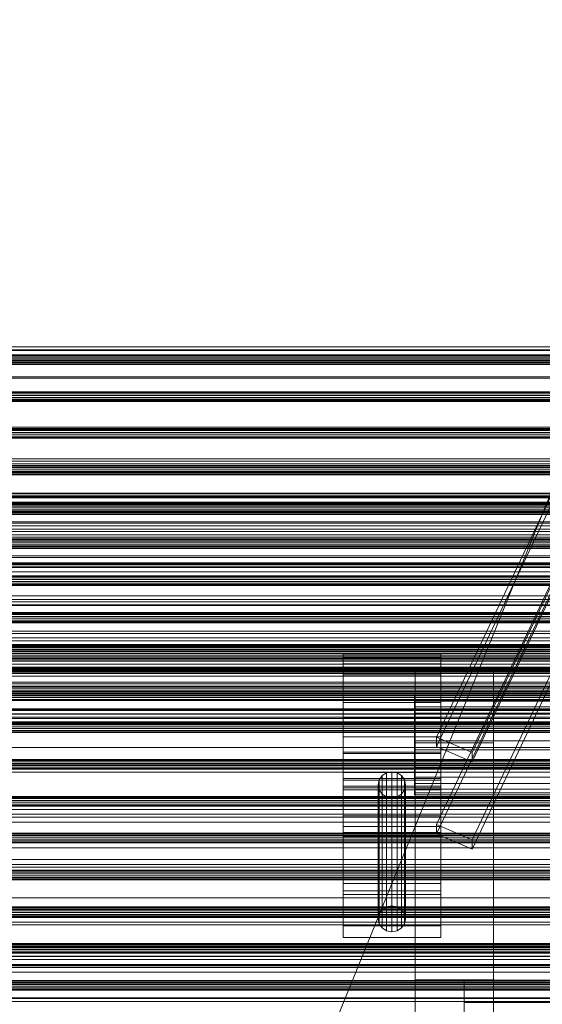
# Model space of a CAD drawing. Header units: millimetres. Extents: x -2233 to 65662, y -50530 to 6847.
# Tile 249 of 256: x -652 to -385, y -32883 to -32379. Entities that reach past the tile are written whole.
import ezdxf

# ---------------------------------------------------------------- set-up
doc = ezdxf.new("R2010")
doc.units = ezdxf.units.MM
for name, color, linetype, lineweight in [('frontal_C02', 7, 'Continuous', 0), ('frontal_C03', 7, 'Continuous', 0), ('frontal_C03-dry', 7, 'Continuous', 0), ('frontal_dosificador', 7, 'Continuous', 0), ('frontal_tolva', 7, 'Continuous', 0)]:
    doc.layers.add(name, color=color, linetype=linetype, lineweight=lineweight)

msp = doc.modelspace()

# ---------------------------------------------------------------- linework, layer by layer
at = {"layer": 'frontal_C02'}
for p, q in [((-439.114, -32745.966), (-299.114, -32450.056)), ((-439.114, -32750.735), (-299.114, -32454.825)), ((-280.886, -32457.913), (-420.886, -32753.824)), ((-420.886, -32758.593), (-280.886, -32462.682)), ((-439.114, -32790.674), (-299.114, -32494.763)), ((-439.114, -32795.443), (-299.114, -32499.532)), ((-280.886, -32502.621), (-420.886, -32798.531)), ((-420.886, -32803.3), (-280.886, -32507.39)), ((-487, -32708.371), (-487, -32703.19)), ((-487, -32703.19), (-487, -32705.136)), ((-437, -32703.19), (-487, -32703.19)), ((-487, -32705.136), (-487, -32713.912)), ((-437, -32705.136), (-487, -32705.136)), ((-437, -32705.136), (-437, -32703.19)), ((-437, -32703.19), (-437, -32708.371)), ((-437, -32713.912), (-437, -32705.136)), ((-487, -32719.889), (-487, -32708.371)), ((-437, -32708.371), (-487, -32708.371)), ((-410, -32710.669), (-450, -32710.669)), ((-450, -32710.669), (-450, -32748.851)), ((-450, -32870.127), (-450, -32710.669)), ((-437, -32708.371), (-437, -32719.889)), ((-410, -32748.851), (-410, -32710.669)), ((-410, -32710.669), (-410, -32870.127)), ((-487, -32713.912), (-487, -32728.182)), ((-437, -32713.912), (-487, -32713.912)), ((-437, -32728.182), (-437, -32713.912)), ((-487, -32735.992), (-487, -32719.889)), ((-437, -32719.889), (-487, -32719.889)), ((-437, -32719.889), (-437, -32735.992)), ((-450.5, -32727.414), (-450.5, -32724.603)), ((-450.5, -32724.603), (-450.5, -32725.659)), ((-342.5, -32724.603), (-450.5, -32724.603)), ((-450.5, -32725.659), (-450.5, -32730.42)), ((-342.5, -32725.659), (-450.5, -32725.659)), ((-487, -32728.182), (-487, -32745.773)), ((-437, -32728.182), (-487, -32728.182)), ((-450.5, -32733.663), (-450.5, -32727.414)), ((-342.5, -32727.414), (-450.5, -32727.414)), ((-450.5, -32730.42), (-450.5, -32738.163)), ((-342.5, -32730.42), (-450.5, -32730.42)), ((-437, -32745.773), (-437, -32728.182)), ((-487, -32754.227), (-487, -32735.992)), ((-487, -32735.992), (-437, -32735.992)), ((-450.5, -32742.4), (-450.5, -32733.663)), ((-342.5, -32733.663), (-450.5, -32733.663)), ((-437, -32735.992), (-437, -32754.227)), ((-450.5, -32738.163), (-450.5, -32747.707)), ((-342.5, -32738.163), (-450.5, -32738.163)), ((-487, -32745.773), (-487, -32764.008)), ((-437, -32745.773), (-487, -32745.773)), ((-450.5, -32752.293), (-450.5, -32742.4)), ((-450.5, -32742.4), (-342.5, -32742.4)), ((-420.886, -32753.824), (-439.114, -32745.966)), ((-439.114, -32745.966), (-439.114, -32750.735)), ((-437, -32764.008), (-437, -32745.773)), ((-450.5, -32747.707), (-450.5, -32757.6)), ((-342.5, -32747.707), (-450.5, -32747.707)), ((-450, -32748.851), (-410, -32748.851)), ((-450, -32908.309), (-450, -32748.851)), ((-439.114, -32750.735), (-420.886, -32758.593)), ((-410, -32908.309), (-410, -32748.851)), ((-487, -32828.117), (-487, -32753.604)), ((-487, -32753.604), (-437, -32753.604)), ((-487, -32767.922), (-487, -32753.604)), ((-487, -32771.818), (-487, -32754.227)), ((-437, -32754.227), (-487, -32754.227)), ((-450.5, -32761.837), (-450.5, -32752.293)), ((-342.5, -32752.293), (-450.5, -32752.293)), ((-437, -32753.604), (-437, -32828.117)), ((-437, -32753.604), (-437, -32767.922)), ((-437, -32754.227), (-437, -32771.818)), ((-420.886, -32758.593), (-420.886, -32753.824)), ((-450.5, -32757.6), (-450.5, -32766.337)), ((-342.5, -32757.6), (-450.5, -32757.6)), ((-450.5, -32769.58), (-450.5, -32761.837)), ((-342.5, -32761.837), (-450.5, -32761.837)), ((-487, -32764.008), (-487, -32780.111)), ((-437, -32764.008), (-487, -32764.008)), ((-466.95, -32765.574), (-468.467, -32767.742)), ((-464.679, -32764.126), (-466.95, -32765.574)), ((-466.95, -32834.126), (-466.95, -32765.574)), ((-462, -32763.617), (-464.679, -32764.126)), ((-464.679, -32832.678), (-464.679, -32764.126)), ((-459.321, -32764.126), (-462, -32763.617)), ((-462, -32832.169), (-462, -32763.617)), ((-457.05, -32765.574), (-459.321, -32764.126)), ((-459.321, -32832.678), (-459.321, -32764.126)), ((-455.533, -32767.742), (-457.05, -32765.574)), ((-457.05, -32834.126), (-457.05, -32765.574)), ((-450.5, -32766.337), (-450.5, -32772.586)), ((-342.5, -32766.337), (-450.5, -32766.337)), ((-437, -32780.111), (-437, -32764.008)), ((-487, -32820.734), (-487, -32767.085)), ((-487, -32767.085), (-437, -32767.085)), ((-487, -32772.812), (-487, -32767.085)), ((-437, -32767.922), (-487, -32767.922)), ((-487, -32767.922), (-487, -32842.435)), ((-487, -32824.552), (-487, -32770.903)), ((-487, -32770.903), (-437, -32770.903)), ((-487, -32794.767), (-487, -32770.903)), ((-487, -32786.088), (-487, -32771.818)), ((-437, -32771.818), (-487, -32771.818)), ((-468.467, -32767.742), (-469, -32770.299)), ((-469, -32770.299), (-468.467, -32772.856)), ((-469, -32838.851), (-469, -32770.299)), ((-468.467, -32836.294), (-468.467, -32767.742)), ((-455, -32770.299), (-455.533, -32767.742)), ((-455.533, -32836.294), (-455.533, -32767.742)), ((-455.533, -32772.856), (-455, -32770.299)), ((-455, -32770.299), (-455, -32838.851)), ((-450.5, -32774.341), (-450.5, -32769.58)), ((-342.5, -32769.58), (-450.5, -32769.58)), ((-437, -32767.085), (-437, -32820.734)), ((-437, -32767.085), (-437, -32772.812)), ((-437, -32842.435), (-437, -32767.922)), ((-437, -32770.903), (-437, -32824.552)), ((-437, -32770.903), (-437, -32794.767)), ((-437, -32771.818), (-437, -32786.088)), ((-437, -32772.812), (-487, -32772.812)), ((-487, -32772.812), (-487, -32826.461)), ((-468.467, -32772.856), (-466.95, -32775.024)), ((-468.467, -32841.408), (-468.467, -32772.856)), ((-466.95, -32775.024), (-464.679, -32776.472)), ((-466.95, -32843.576), (-466.95, -32775.024)), ((-464.679, -32776.472), (-462, -32776.981)), ((-464.679, -32845.024), (-464.679, -32776.472)), ((-462, -32776.981), (-459.321, -32776.472)), ((-462, -32845.533), (-462, -32776.981)), ((-459.321, -32776.472), (-457.05, -32775.024)), ((-459.321, -32845.024), (-459.321, -32776.472)), ((-457.05, -32775.024), (-455.533, -32772.856)), ((-457.05, -32843.576), (-457.05, -32775.024)), ((-455.533, -32841.408), (-455.533, -32772.856)), ((-450.5, -32772.586), (-450.5, -32775.397)), ((-342.5, -32772.586), (-450.5, -32772.586)), ((-450.5, -32775.397), (-450.5, -32774.341)), ((-342.5, -32774.341), (-450.5, -32774.341)), ((-342.5, -32775.397), (-450.5, -32775.397)), ((-437, -32826.461), (-437, -32772.812)), ((-487, -32780.111), (-487, -32791.629)), ((-437, -32780.111), (-487, -32780.111)), ((-437, -32791.629), (-437, -32780.111)), ((-487, -32794.864), (-487, -32786.088)), ((-437, -32786.088), (-487, -32786.088)), ((-437, -32786.088), (-437, -32794.864)), ((-487, -32791.629), (-487, -32796.81)), ((-437, -32791.629), (-487, -32791.629)), ((-420.886, -32798.531), (-439.114, -32790.674)), ((-439.114, -32790.674), (-439.114, -32795.443)), ((-437, -32796.81), (-437, -32791.629)), ((-437, -32794.767), (-487, -32794.767)), ((-487, -32794.767), (-487, -32848.416)), ((-487, -32796.81), (-487, -32794.864)), ((-437, -32794.864), (-487, -32794.864)), ((-437, -32796.81), (-487, -32796.81)), ((-439.114, -32795.443), (-420.886, -32803.3)), ((-437, -32848.416), (-437, -32794.767)), ((-437, -32794.864), (-437, -32796.81)), ((-420.886, -32803.3), (-420.886, -32798.531)), ((-437, -32820.734), (-487, -32820.734)), ((-487, -32820.734), (-487, -32826.461)), ((-437, -32826.461), (-437, -32820.734)), ((-437, -32824.552), (-487, -32824.552)), ((-487, -32824.552), (-487, -32848.416)), ((-487, -32826.461), (-437, -32826.461)), ((-437, -32848.416), (-437, -32824.552)), ((-437, -32828.117), (-487, -32828.117)), ((-487, -32828.117), (-487, -32842.435)), ((-464.679, -32832.678), (-462, -32832.169)), ((-462, -32832.169), (-459.321, -32832.678)), ((-437, -32842.435), (-437, -32828.117)), ((-469, -32838.851), (-468.467, -32836.294)), ((-468.467, -32836.294), (-466.95, -32834.126)), ((-466.95, -32834.126), (-464.679, -32832.678)), ((-459.321, -32832.678), (-457.05, -32834.126)), ((-457.05, -32834.126), (-455.533, -32836.294)), ((-455.533, -32836.294), (-455, -32838.851)), ((-487, -32842.435), (-437, -32842.435)), ((-468.467, -32841.408), (-469, -32838.851)), ((-466.95, -32843.576), (-468.467, -32841.408)), ((-455.533, -32841.408), (-457.05, -32843.576)), ((-455, -32838.851), (-455.533, -32841.408)), ((-464.679, -32845.024), (-466.95, -32843.576)), ((-462, -32845.533), (-464.679, -32845.024)), ((-459.321, -32845.024), (-462, -32845.533)), ((-457.05, -32843.576), (-459.321, -32845.024)), ((-487, -32848.416), (-437, -32848.416)), ((-410, -32870.127), (-450, -32870.127)), ((-450, -32870.127), (-450, -32908.309)), ((-450, -32971.464), (-450, -32870.127)), ((-425, -32885.412), (-425, -32870.271)), ((-425, -32870.271), (425, -32870.271)), ((-425, -32881.725), (-425, -32870.271)), ((-410, -32908.309), (-410, -32870.127)), ((-410, -32870.127), (-410, -32971.464)), ((425, -32881.725), (-425, -32881.725)), ((-425, -32881.725), (-425, -32896.866))]:
    msp.add_line(p, q, dxfattribs=at)
at = {"layer": 'frontal_C03'}
for p, q in [((1250, -32546.002), (-1250, -32546.002)), ((1250, -32547.682), (-1250, -32547.682)), ((1250, -32547.935), (-1250, -32547.935)), ((1250, -32550.258), (-1250, -32550.258)), ((1250, -32550.644), (-1250, -32550.644)), ((1250, -32551.31), (-1250, -32551.31)), ((-1250, -32552.243), (1250, -32552.243)), ((1250, -32552.91), (-1250, -32552.91)), ((1250, -32553.184), (-1250, -32553.184)), ((1250, -32553.405), (-1250, -32553.405)), ((1250, -32554.117), (-1250, -32554.117)), ((1250, -32554.783), (-1250, -32554.783)), ((1250, -32555.169), (-1250, -32555.169)), ((1250, -32561.484), (-1250, -32561.484)), ((1250, -32562.203), (-1250, -32562.203)), ((1250, -32569.092), (-1250, -32569.092)), ((1250, -32569.478), (-1250, -32569.478)), ((1250, -32570.144), (-1250, -32570.144)), ((-1250, -32571.077), (1250, -32571.077)), ((1250, -32572.018), (-1250, -32572.018)), ((1250, -32572.951), (-1250, -32572.951)), ((1250, -32573.076), (-1250, -32573.076)), ((1250, -32573.616), (-1250, -32573.616)), ((1250, -32573.991), (-1250, -32573.991)), ((1250, -32574.003), (-1250, -32574.003)), ((1250, -32587.24), (-1250, -32587.24)), ((1250, -32587.926), (-1250, -32587.926)), ((1250, -32588.312), (-1250, -32588.312)), ((1250, -32588.315), (-1250, -32588.315)), ((1250, -32588.978), (-1250, -32588.978)), ((-1250, -32589.91), (1250, -32589.91)), ((1250, -32590.852), (-1250, -32590.852)), ((1250, -32591.784), (-1250, -32591.784)), ((1250, -32592.45), (-1250, -32592.45)), ((1250, -32592.837), (-1250, -32592.837)), ((1250, -32603.431), (-1250, -32603.431)), ((1250, -32604.626), (-1250, -32604.626)), ((1250, -32606.76), (-1250, -32606.76)), ((1250, -32607.146), (-1250, -32607.146)), ((1250, -32607.812), (-1250, -32607.812)), ((-1250, -32608.744), (1250, -32608.744)), ((1250, -32609.686), (-1250, -32609.686)), ((1250, -32610.618), (-1250, -32610.618)), ((1250, -32611.284), (-1250, -32611.284)), ((1250, -32611.67), (-1250, -32611.67)), ((1495, -32621.148), (-1495, -32621.148)), ((1495, -32621.34), (-1495, -32621.34)), ((1495, -32622.8), (-1495, -32622.8)), ((1495, -32623.359), (-1495, -32623.359)), ((1250, -32621.028), (-1250, -32621.028)), ((-1250, -32622.296), (1250, -32622.296)), ((1250, -32625.594), (-1250, -32625.594)), ((1495, -32626.137), (-1495, -32626.137)), ((1495, -32627.007), (-1495, -32627.007)), ((1495, -32630.83), (-1495, -32630.83)), ((1250, -32625.98), (-1250, -32625.98)), ((1250, -32626.646), (-1250, -32626.646)), ((-1250, -32627.578), (1250, -32627.578)), ((1250, -32628.52), (-1250, -32628.52)), ((1250, -32629.452), (-1250, -32629.452)), ((1250, -32630.118), (-1250, -32630.118)), ((1250, -32630.504), (-1250, -32630.504)), ((1495, -32631.927), (-1495, -32631.927)), ((-1495, -32636.422), (1495, -32636.422)), ((1495, -32637.637), (-1495, -32637.637)), ((1250, -32639.353), (-1250, -32639.353)), ((1250, -32640.647), (-1250, -32640.647)), ((1495, -32642.363), (-1495, -32642.363)), ((1495, -32643.578), (-1495, -32643.578)), ((1250, -32644.428), (-1250, -32644.428)), ((1250, -32644.814), (-1250, -32644.814)), ((1250, -32645.48), (-1250, -32645.48)), ((1495, -32648.073), (-1495, -32648.073)), ((1495, -32649.17), (-1495, -32649.17)), ((-1250, -32646.412), (1250, -32646.412)), ((1250, -32647.354), (-1250, -32647.354)), ((1250, -32648.286), (-1250, -32648.286)), ((1250, -32648.952), (-1250, -32648.952)), ((1250, -32649.338), (-1250, -32649.338)), ((1495, -32652.993), (-1495, -32652.993)), ((1495, -32653.863), (-1495, -32653.863)), ((1495, -32656.641), (-1495, -32656.641)), ((1495, -32657.2), (-1495, -32657.2)), ((1495, -32658.66), (-1495, -32658.66)), ((1495, -32658.852), (-1495, -32658.852)), ((1250, -32657.704), (-1250, -32657.704)), ((1250, -32658.972), (-1250, -32658.972)), ((1250, -32663.262), (-1250, -32663.262)), ((1250, -32663.648), (-1250, -32663.648)), ((1250, -32664.314), (-1250, -32664.314)), ((-1250, -32665.246), (1250, -32665.246)), ((1250, -32666.188), (-1250, -32666.188)), ((1250, -32667.12), (-1250, -32667.12)), ((1250, -32667.786), (-1250, -32667.786)), ((1250, -32668.172), (-1250, -32668.172)), ((1250, -32673.493), (-1250, -32673.493)), ((1250, -32673.579), (-1250, -32673.579)), ((1250, -32675.374), (-1250, -32675.374)), ((1250, -32676.569), (-1250, -32676.569)), ((1250, -32678.191), (-1250, -32678.191)), ((1250, -32678.436), (-1250, -32678.436)), ((1250, -32682.095), (-1250, -32682.095)), ((1250, -32682.482), (-1250, -32682.482)), ((1250, -32683.147), (-1250, -32683.147)), ((-1250, -32684.08), (1250, -32684.08)), ((1250, -32685.022), (-1250, -32685.022)), ((1250, -32685.954), (-1250, -32685.954)), ((1250, -32686.62), (-1250, -32686.62)), ((1250, -32686.959), (-1250, -32686.959)), ((1250, -32687.006), (-1250, -32687.006)), ((1250, -32687.325), (-1250, -32687.325)), ((1496, -32695.099), (-1496, -32695.099)), ((1496, -32695.126), (-1496, -32695.126)), ((1250, -32691.685), (-1250, -32691.685)), ((1250, -32692.76), (-1250, -32692.76)), ((1496, -32696.567), (-1496, -32696.567)), ((1496, -32696.644), (-1496, -32696.644)), ((1496, -32699.307), (-1496, -32699.307)), ((1496, -32699.422), (-1496, -32699.422)), ((1250, -32698.461), (-1250, -32698.461)), ((-1250, -32698.893), (1250, -32698.893)), ((1250, -32700.929), (-1250, -32700.929)), ((1250, -32701.315), (-1250, -32701.315)), ((1496, -32702.902), (-1496, -32702.902)), ((-1496, -32703.037), (1496, -32703.037)), ((1250, -32701.981), (-1250, -32701.981)), ((-1250, -32702.914), (1250, -32702.914)), ((1250, -32703.855), (-1250, -32703.855)), ((1250, -32704.788), (-1250, -32704.788)), ((1250, -32705.454), (-1250, -32705.454)), ((1250, -32705.84), (-1250, -32705.84)), ((1250, -32706.009), (-1250, -32706.009)), ((1496, -32706.804), (-1496, -32706.804)), ((1496, -32706.938), (-1496, -32706.938)), ((1496, -32710.419), (-1496, -32710.419)), ((1496, -32710.533), (-1496, -32710.533)), ((1250, -32706.924), (-1250, -32706.924)), ((1250, -32710.947), (-1250, -32710.947)), ((1250, -32711.379), (-1250, -32711.379)), ((1496, -32713.196), (-1496, -32713.196)), ((1496, -32713.273), (-1496, -32713.273)), ((1496, -32714.714), (-1496, -32714.714)), ((1496, -32714.741), (-1496, -32714.741)), ((1250, -32717.797), (-1250, -32717.797)), ((1250, -32718.516), (-1250, -32718.516)), ((1250, -32719.763), (-1250, -32719.763)), ((1250, -32720.149), (-1250, -32720.149)), ((1250, -32720.815), (-1250, -32720.815)), ((-1250, -32721.748), (1250, -32721.748)), ((1250, -32722.515), (-1250, -32722.515)), ((1250, -32722.689), (-1250, -32722.689)), ((1250, -32722.881), (-1250, -32722.881)), ((1250, -32723.622), (-1250, -32723.622)), ((1250, -32724.288), (-1250, -32724.288)), ((1250, -32724.674), (-1250, -32724.674)), ((1250, -32726.595), (-1250, -32726.595)), ((1250, -32727.09), (-1250, -32727.09)), ((1250, -32731.404), (-1250, -32731.404)), ((1250, -32731.649), (-1250, -32731.649)), ((1250, -32732.065), (-1250, -32732.065)), ((1250, -32732.318), (-1250, -32732.318)), ((1250, -32733.998), (-1250, -32733.998)), ((1250, -32736.262), (-1250, -32736.262)), ((1250, -32736.347), (-1250, -32736.347)), ((1250, -32738.597), (-1250, -32738.597)), ((1250, -32738.983), (-1250, -32738.983)), ((1250, -32739.649), (-1250, -32739.649)), ((-1250, -32740.581), (1250, -32740.581)), ((1250, -32741.523), (-1250, -32741.523)), ((1250, -32742.456), (-1250, -32742.456)), ((1250, -32743.121), (-1250, -32743.121)), ((1250, -32743.508), (-1250, -32743.508)), ((1250, -32757.431), (-1250, -32757.431)), ((1250, -32757.817), (-1250, -32757.817)), ((1250, -32758.483), (-1250, -32758.483)), ((-1250, -32759.415), (1250, -32759.415)), ((1250, -32760.357), (-1250, -32760.357)), ((1250, -32761.289), (-1250, -32761.289)), ((1250, -32761.955), (-1250, -32761.955)), ((1250, -32762.341), (-1250, -32762.341)), ((1250, -32776.265), (-1250, -32776.265)), ((1250, -32776.651), (-1250, -32776.651)), ((1250, -32777.317), (-1250, -32777.317)), ((-1250, -32778.249), (1250, -32778.249)), ((1250, -32779.191), (-1250, -32779.191)), ((1250, -32780.123), (-1250, -32780.123)), ((1250, -32780.789), (-1250, -32780.789)), ((1250, -32781.175), (-1250, -32781.175)), ((1250, -32795.099), (-1250, -32795.099)), ((1250, -32795.485), (-1250, -32795.485)), ((1250, -32796.151), (-1250, -32796.151)), ((-1250, -32797.083), (1250, -32797.083)), ((1250, -32798.025), (-1250, -32798.025)), ((1250, -32798.957), (-1250, -32798.957)), ((1250, -32799.623), (-1250, -32799.623)), ((1250, -32800.009), (-1250, -32800.009)), ((1250, -32813.933), (-1250, -32813.933)), ((1250, -32814.319), (-1250, -32814.319)), ((1250, -32814.985), (-1250, -32814.985)), ((-1250, -32815.917), (1250, -32815.917)), ((1250, -32816.859), (-1250, -32816.859)), ((1250, -32817.791), (-1250, -32817.791)), ((1250, -32818.457), (-1250, -32818.457)), ((1250, -32818.843), (-1250, -32818.843)), ((1250, -32832.766), (-1250, -32832.766)), ((1250, -32833.153), (-1250, -32833.153)), ((1250, -32833.819), (-1250, -32833.819)), ((-1250, -32834.751), (1250, -32834.751)), ((1250, -32835.693), (-1250, -32835.693)), ((1250, -32836.625), (-1250, -32836.625)), ((1250, -32837.291), (-1250, -32837.291)), ((1250, -32837.677), (-1250, -32837.677)), ((1250, -32851.6), (-1250, -32851.6)), ((1250, -32851.987), (-1250, -32851.987)), ((1250, -32852.652), (-1250, -32852.652)), ((-1250, -32853.585), (1250, -32853.585)), ((1250, -32854.526), (-1250, -32854.526)), ((1250, -32855.459), (-1250, -32855.459)), ((1250, -32856.125), (-1250, -32856.125)), ((1250, -32856.511), (-1250, -32856.511)), ((1250, -32858.065), (-1250, -32858.065)), ((1250, -32858.151), (-1250, -32858.151)), ((1250, -32862.764), (-1250, -32862.764)), ((1250, -32863.008), (-1250, -32863.008)), ((1250, -32870.434), (-1250, -32870.434)), ((1250, -32870.82), (-1250, -32870.82)), ((1250, -32871.486), (-1250, -32871.486)), ((1250, -32871.531), (-1250, -32871.531)), ((1250, -32871.897), (-1250, -32871.897)), ((-1250, -32872.419), (1250, -32872.419)), ((1250, -32873.36), (-1250, -32873.36)), ((1250, -32874.293), (-1250, -32874.293)), ((1250, -32874.959), (-1250, -32874.959)), ((1250, -32875.345), (-1250, -32875.345)), ((1496, -32879.671), (-1496, -32879.671)), ((1496, -32879.698), (-1496, -32879.698)), ((1496, -32881.139), (-1496, -32881.139)), ((1496, -32881.216), (-1496, -32881.216))]:
    msp.add_line(p, q, dxfattribs=at)
at = {"layer": 'frontal_C03-dry'}
for p, q in [((-1290, -32606), (1290, -32606)), ((1290, -32610), (-1290, -32610)), ((1290, -32631.625), (-1290, -32631.625)), ((-1290, -32635.625), (1290, -32635.625)), ((1290, -32657.25), (-1290, -32657.25)), ((-1290, -32661.25), (1290, -32661.25)), ((1290, -32682.875), (-1290, -32682.875)), ((-1290, -32686.875), (1290, -32686.875)), ((1250, -32700), (-1250, -32700)), ((-1250, -32706), (1250, -32706)), ((1290, -32708.5), (-1290, -32708.5)), ((-1250, -32710), (1250, -32710)), ((-1290, -32712.5), (1290, -32712.5)), ((-1250, -32725.625), (1250, -32725.625)), ((1250, -32731.625), (-1250, -32731.625)), ((1290, -32734.125), (-1290, -32734.125)), ((1250, -32735.625), (-1250, -32735.625)), ((-1290, -32738.125), (1290, -32738.125)), ((-1250, -32751.25), (1250, -32751.25)), ((1290, -32759.75), (-1290, -32759.75)), ((1250, -32757.25), (-1250, -32757.25)), ((1250, -32761.25), (-1250, -32761.25)), ((-1290, -32763.75), (1290, -32763.75)), ((-1250, -32776.875), (1250, -32776.875)), ((1290, -32785.375), (-1290, -32785.375)), ((1250, -32782.875), (-1250, -32782.875)), ((1250, -32786.875), (-1250, -32786.875)), ((-1290, -32789.375), (1290, -32789.375)), ((-1250, -32802.5), (1250, -32802.5)), ((1290, -32811), (-1290, -32811)), ((1250, -32808.5), (-1250, -32808.5)), ((-1290, -32815), (1290, -32815)), ((1250, -32812.5), (-1250, -32812.5)), ((-1250, -32828.125), (1250, -32828.125)), ((1290, -32836.625), (-1290, -32836.625)), ((1250, -32834.125), (-1250, -32834.125)), ((-1290, -32840.625), (1290, -32840.625)), ((1250, -32838.125), (-1250, -32838.125)), ((-1250, -32853.75), (1250, -32853.75)), ((1290, -32862.25), (-1290, -32862.25)), ((1250, -32859.75), (-1250, -32859.75)), ((-1290, -32866.25), (1290, -32866.25)), ((1250, -32863.75), (-1250, -32863.75)), ((-1250, -32879.375), (1250, -32879.375))]:
    msp.add_line(p, q, dxfattribs=at)
at = {"layer": 'frontal_dosificador'}
msp.add_line((-820, -33700), (-250, -32300), dxfattribs=at)
at = {"layer": 'frontal_tolva'}
for p, q in [((-1821.5, -32700), (1821.5, -32700)), ((-1725, -32700), (1725, -32700)), ((-1821.5, -32711), (1821.5, -32711)), ((-1725, -32712), (1725, -32712)), ((-1821.5, -32842), (1821.5, -32842)), ((-1821.5, -32853), (1821.5, -32853))]:
    msp.add_line(p, q, dxfattribs=at)

doc.saveas('drawing.dxf')
